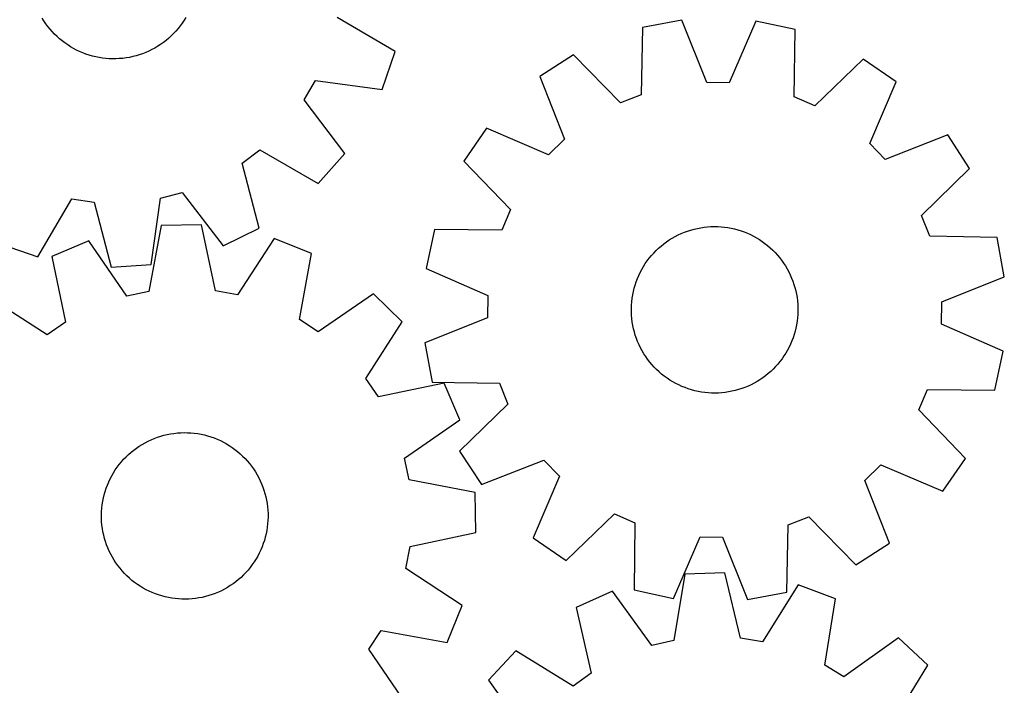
# Model space of a CAD drawing. Header units: millimetres. Extents: x 7 to 1243, y 7 to 1232.
# Tile 14 of 20: x 959 to 1242, y 355 to 547. Entities that reach past the tile are written whole.
import ezdxf

# ---------------------------------------------------------------- set-up
doc = ezdxf.new("R2010")
doc.units = ezdxf.units.MM
doc.layers.add('CUT', color=7, linetype='CONTINUOUS', true_color=0x000000)

msp = doc.modelspace()

# ---------------------------------------------------------------- linework, layer by layer
at = {"layer": 'CUT'}
for p, q in [((965.770151, 546.274327), (965.253996, 547.10636)), ((966.319813, 545.464039), (965.770151, 546.274327)), ((966.902069, 544.676845), (966.319813, 545.464039)), ((1005.032271, 544.846607), (1004.425208, 544.078382)), ((1005.607494, 545.638954), (1005.032271, 544.846607)), ((1006.14992, 546.454104), (1005.607494, 545.638954)), ((1006.658646, 547.2907), (1006.14992, 546.454104)), ((1066.990633, 537.41512), (1050.297945, 547.253646)), ((1149.527558, 546.468086), (1138.181717, 544.380662)), ((1156.746022, 528.486534), (1149.527558, 546.468086)), ((1170.908549, 546.160119), (1163.175183, 528.39393)), ((1182.189563, 543.746782), (1170.908549, 546.160119)), ((967.515948, 543.914056), (966.902069, 544.676845)), ((968.16043, 543.176941), (967.515948, 543.914056)), ((968.834441, 542.466727), (968.16043, 543.176941)), ((969.53686, 541.784596), (968.834441, 542.466727)), ((1002.423337, 541.931012), (1001.699522, 541.271629)), ((1003.119654, 542.619371), (1002.423337, 541.931012)), ((1003.787315, 543.335558), (1003.119654, 542.619371)), ((1004.425208, 544.078382), (1003.787315, 543.335558)), ((1138.181717, 544.380662), (1137.835844, 525.007412)), ((1181.977311, 524.371608), (1182.189563, 543.746782)), ((970.266518, 541.131684), (969.53686, 541.784596)), ((971.0222, 540.509076), (970.266518, 541.131684)), ((971.802648, 539.91781), (971.0222, 540.509076)), ((972.606564, 539.358869), (971.802648, 539.91781)), ((973.432609, 538.833184), (972.606564, 539.358869)), ((999.375354, 539.478048), (998.554023, 538.945029)), ((1000.174261, 540.044125), (999.375354, 539.478048)), ((1000.949414, 540.642317), (1000.174261, 540.044125)), ((1001.699522, 541.271629), (1000.949414, 540.642317)), ((974.279408, 538.34163), (973.432609, 538.833184)), ((975.145553, 537.885024), (974.279408, 538.34163)), ((976.029601, 537.464127), (975.145553, 537.885024)), ((976.930081, 537.07964), (976.029601, 537.464127)), ((977.845494, 536.732202), (976.930081, 537.07964)), ((978.774318, 536.422391), (977.845494, 536.732202)), ((979.715005, 536.150724), (978.774318, 536.422391)), ((992.295761, 536.206735), (991.346889, 535.965205)), ((993.233991, 536.486768), (992.295761, 536.206735)), ((994.160019, 536.804837), (993.233991, 536.486768)), ((995.072303, 537.160412), (994.160019, 536.804837)), ((995.969324, 537.552902), (995.072303, 537.160412)), ((996.849589, 537.981654), (995.969324, 537.552902)), ((997.711634, 538.445954), (996.849589, 537.981654)), ((998.554023, 538.945029), (997.711634, 538.445954)), ((1063.22201, 526.511774), (1066.990633, 537.41512)), ((1118.310403, 536.483036), (1108.627035, 530.212641)), ((1131.860635, 522.632634), (1118.310403, 536.483036)), ((980.66599, 535.917652), (979.715005, 536.150724)), ((981.62569, 535.723563), (980.66599, 535.917652)), ((982.592508, 535.568781), (981.62569, 535.723563)), ((983.564835, 535.453562), (982.592508, 535.568781)), ((984.541053, 535.378099), (983.564835, 535.453562)), ((985.519536, 535.342518), (984.541053, 535.378099)), ((986.498656, 535.346877), (985.519536, 535.342518)), ((987.476783, 535.39117), (986.498656, 535.346877)), ((988.45229, 535.475322), (987.476783, 535.39117)), ((989.423553, 535.599193), (988.45229, 535.475322)), ((990.388955, 535.762578), (989.423553, 535.599193)), ((991.346889, 535.965205), (990.388955, 535.762578)), ((1201.825169, 535.280106), (1187.881644, 521.825719)), ((1211.323922, 528.733416), (1201.825169, 535.280106)), ((1040.771073, 523.530465), (1044.016761, 529.080979)), ((1044.016761, 529.080979), (1063.22201, 526.511774)), ((1108.627035, 530.212641), (1115.721311, 512.181733)), ((1163.175183, 528.39393), (1156.746022, 528.486534)), ((1203.713269, 510.914315), (1211.323922, 528.733416)), ((1137.835844, 525.007412), (1131.860635, 522.632634)), ((1052.428064, 508.052837), (1040.771073, 523.530465)), ((1187.881644, 521.825719), (1181.977311, 524.371608)), ((1093.290625, 515.311763), (1086.743935, 505.81301)), ((1111.109727, 507.70111), (1093.290625, 515.311763)), ((1115.721311, 512.181733), (1111.109727, 507.70111)), ((1208.193892, 506.30273), (1203.713269, 510.914315)), ((1226.2248, 513.397007), (1208.193892, 506.30273)), ((1232.495194, 503.713639), (1226.2248, 513.397007)), ((1022.890922, 505.25888), (1028.013636, 509.144815)), ((1028.013636, 509.144815), (1044.773781, 499.421649)), ((1044.773781, 499.421649), (1052.428064, 508.052837)), ((1027.737546, 486.498479), (1022.890922, 505.25888)), ((1086.743935, 505.81301), (1100.198322, 491.869485)), ((1218.644793, 490.163406), (1232.495194, 503.713639)), ((999.379584, 495.220574), (1005.599438, 496.850332)), ((1005.599438, 496.850332), (1017.362898, 481.453468)), ((963.977921, 478.251101), (973.816447, 494.943788)), ((973.816447, 494.943788), (980.186524, 494.069253)), ((980.186524, 494.069253), (985.162419, 475.342724)), ((996.677986, 476.033501), (999.379584, 495.220574)), ((1100.198322, 491.869485), (1097.652434, 485.965152)), ((1221.019571, 484.188198), (1218.644793, 490.163406)), ((999.583247, 487.332858), (995.960038, 468.29829)), ((1011.118725, 487.467821), (999.583247, 487.332858)), ((1015.186283, 468.523234), (1011.118725, 487.467821)), ((1017.362898, 481.453468), (1027.737546, 486.498479)), ((1078.27726, 486.177404), (1075.863923, 474.89639)), ((1097.652434, 485.965152), (1078.27726, 486.177404)), ((1149.405633, 484.996859), (1150.310611, 485.370637)), ((1150.310611, 485.370637), (1151.230082, 485.707192)), ((1151.230082, 485.707192), (1152.162515, 486.005962)), ((1152.162515, 486.005962), (1153.106358, 486.266451)), ((1153.106358, 486.266451), (1154.060041, 486.488225)), ((1154.060041, 486.488225), (1155.021977, 486.670915)), ((1155.021977, 486.670915), (1155.990563, 486.814218)), ((1155.990563, 486.814218), (1156.964188, 486.917893)), ((1156.964188, 486.917893), (1157.941232, 486.98177)), ((1157.941232, 486.98177), (1158.920069, 487.005741)), ((1158.920069, 487.005741), (1159.899068, 486.989767)), ((1159.899068, 486.989767), (1160.876601, 486.933874)), ((1160.876601, 486.933874), (1161.851041, 486.838156)), ((1161.851041, 486.838156), (1162.820766, 486.702771)), ((1162.820766, 486.702771), (1163.784162, 486.527945)), ((1163.784162, 486.527945), (1164.739625, 486.313969)), ((1164.739625, 486.313969), (1165.685565, 486.061199)), ((1165.685565, 486.061199), (1166.620407, 485.770056)), ((1166.620407, 485.770056), (1167.542597, 485.441025)), ((1167.542597, 485.441025), (1168.450598, 485.074652)), ((978.661151, 482.916131), (968.055407, 478.377006)), ((989.668864, 466.970202), (978.661151, 482.916131)), ((1032.13843, 483.541805), (1021.506808, 467.3427)), ((1042.847471, 479.252058), (1032.13843, 483.541805)), ((1144.362462, 482.011527), (1145.14987, 482.593493)), ((1145.14987, 482.593493), (1145.96036, 483.142858)), ((1145.96036, 483.142858), (1146.792583, 483.658707)), ((1146.792583, 483.658707), (1147.645154, 484.140181)), ((1147.645154, 484.140181), (1148.516654, 484.586479)), ((1148.516654, 484.586479), (1149.405633, 484.996859)), ((1168.450598, 485.074652), (1169.3429, 484.671548)), ((1169.3429, 484.671548), (1170.218017, 484.232384)), ((1170.218017, 484.232384), (1171.074493, 483.757891)), ((1171.074493, 483.757891), (1171.910902, 483.248858)), ((1171.910902, 483.248858), (1172.725853, 482.706132)), ((1172.725853, 482.706132), (1173.517988, 482.130618)), ((1240.392821, 483.842325), (1221.019571, 484.188198)), ((1242.480245, 472.496483), (1240.392821, 483.842325)), ((953.074575, 482.019724), (963.977921, 478.251101)), ((1141.469246, 479.377798), (1142.151635, 480.079966)), ((1142.151635, 480.079966), (1142.862096, 480.753717)), ((1142.862096, 480.753717), (1143.599448, 481.397928)), ((1143.599448, 481.397928), (1144.362462, 482.011527)), ((1173.517988, 482.130618), (1174.28599, 481.523272)), ((1174.28599, 481.523272), (1175.02858, 480.885107)), ((1175.02858, 480.885107), (1175.744522, 480.217183)), ((1175.744522, 480.217183), (1176.432624, 479.520612)), ((1176.432624, 479.520612), (1177.091742, 478.796555)), ((968.055407, 478.377006), (971.992211, 459.404816)), ((1039.355624, 460.192954), (1042.847471, 479.252058)), ((1139.04239, 476.308987), (1139.601627, 477.112697)), ((1139.601627, 477.112697), (1140.19318, 477.892928)), ((1140.19318, 477.892928), (1140.816065, 478.648381)), ((1140.816065, 478.648381), (1141.469246, 479.377798)), ((1177.091742, 478.796555), (1177.720778, 478.046216)), ((1177.720778, 478.046216), (1178.318685, 477.270844)), ((1178.318685, 477.270844), (1178.884468, 476.471729)), ((985.162419, 475.342724), (996.677986, 476.033501)), ((1075.863923, 474.89639), (1093.630112, 467.163024)), ((1137.567612, 473.770539), (1138.024536, 474.636516)), ((1138.024536, 474.636516), (1138.516402, 475.483135)), ((1138.516402, 475.483135), (1139.04239, 476.308987)), ((1178.884468, 476.471729), (1179.417186, 475.650202)), ((1179.417186, 475.650202), (1179.915951, 474.807629)), ((1179.915951, 474.807629), (1180.379934, 473.945414)), ((1180.379934, 473.945414), (1180.808362, 473.064991)), ((1136.103646, 470.142312), (1136.413798, 471.071021)), ((1136.413798, 471.071021), (1136.761572, 471.986307)), ((1136.761572, 471.986307), (1137.146391, 472.886646)), ((1137.146391, 472.886646), (1137.567612, 473.770539)), ((1180.808362, 473.064991), (1181.200523, 472.167826)), ((1181.200523, 472.167826), (1181.555763, 471.255412)), ((1181.555763, 471.255412), (1181.873491, 470.329267)), ((1224.498693, 465.27802), (1242.480245, 472.496483)), ((995.960038, 468.29829), (989.668864, 466.970202)), ((1021.506808, 467.3427), (1015.186283, 468.523234)), ((1135.40377, 467.291197), (1135.598212, 468.250825)), ((1135.598212, 468.250825), (1135.831633, 469.201725)), ((1135.831633, 469.201725), (1136.103646, 470.142312)), ((1181.873491, 470.329267), (1182.153179, 469.390934)), ((1182.153179, 469.390934), (1182.394361, 468.441973)), ((1182.394361, 468.441973), (1182.596635, 467.483964)), ((966.688162, 455.770294), (950.416118, 466.289942)), ((1060.764725, 467.580999), (1044.743257, 456.683523)), ((1069.016972, 459.519618), (1060.764725, 467.580999)), ((1093.630112, 467.163024), (1093.537507, 460.733863)), ((1135.057235, 464.375961), (1135.133057, 465.352151)), ((1135.133057, 465.352151), (1135.248633, 466.324435)), ((1135.248633, 466.324435), (1135.40377, 467.291197)), ((1182.596635, 467.483964), (1182.759665, 466.518503)), ((1182.759665, 466.518503), (1182.88318, 465.547195)), ((1182.88318, 465.547195), (1182.966974, 464.571657)), ((1135.021294, 463.397491), (1135.057235, 464.375961)), ((1135.025294, 462.418369), (1135.021294, 463.397491)), ((1182.966974, 464.571657), (1183.010907, 463.593513)), ((1183.014906, 462.614392), (1182.978965, 461.635922)), ((1183.010907, 463.593513), (1183.014906, 462.614392)), ((1224.406089, 458.848859), (1224.498693, 465.27802)), ((1044.743257, 456.683523), (1039.355624, 460.192954)), ((1093.537507, 460.733863), (1075.555955, 453.515399)), ((1135.069227, 461.440226), (1135.025294, 462.418369)), ((1135.153021, 460.464688), (1135.069227, 461.440226)), ((1135.276535, 459.49338), (1135.153021, 460.464688)), ((1182.787568, 459.687447), (1182.63243, 458.720686)), ((1182.903144, 460.659732), (1182.787568, 459.687447)), ((1182.978965, 461.635922), (1182.903144, 460.659732)), ((971.992211, 459.404816), (966.688162, 455.770294)), ((1058.497324, 443.247574), (1069.016972, 459.519618)), ((1135.439565, 458.527918), (1135.276535, 459.49338)), ((1135.64184, 457.56991), (1135.439565, 458.527918)), ((1135.883021, 456.620949), (1135.64184, 457.56991)), ((1182.204568, 456.810158), (1181.932555, 455.869571)), ((1182.437989, 457.761057), (1182.204568, 456.810158)), ((1182.63243, 458.720686), (1182.437989, 457.761057)), ((1242.172278, 451.115492), (1224.406089, 458.848859)), ((1136.162709, 455.682615), (1135.883021, 456.620949)), ((1136.480438, 454.756471), (1136.162709, 455.682615)), ((1136.835678, 453.844057), (1136.480438, 454.756471)), ((1181.274628, 454.025576), (1180.88981, 453.125237)), ((1181.622403, 454.940861), (1181.274628, 454.025576)), ((1181.932555, 455.869571), (1181.622403, 454.940861)), ((1075.555955, 453.515399), (1077.64338, 442.169558)), ((1137.227838, 452.946892), (1136.835678, 453.844057)), ((1137.656267, 452.066469), (1137.227838, 452.946892)), ((1138.12025, 451.204254), (1137.656267, 452.066469)), ((1138.619015, 450.361681), (1138.12025, 451.204254)), ((1180.011664, 451.375367), (1179.519799, 450.528748)), ((1180.468588, 452.241343), (1180.011664, 451.375367)), ((1180.88981, 453.125237), (1180.468588, 452.241343)), ((1239.758941, 439.834479), (1242.172278, 451.115492)), ((1139.151733, 449.540154), (1138.619015, 450.361681)), ((1139.717516, 448.741039), (1139.151733, 449.540154)), ((1140.315423, 447.965667), (1139.717516, 448.741039)), ((1178.434574, 448.899186), (1177.843021, 448.118955)), ((1178.99381, 449.702896), (1178.434574, 448.899186)), ((1179.519799, 450.528748), (1178.99381, 449.702896)), ((1140.944459, 447.215328), (1140.315423, 447.965667)), ((1141.603577, 446.49127), (1140.944459, 447.215328)), ((1142.291679, 445.7947), (1141.603577, 446.49127)), ((1143.007621, 445.126776), (1142.291679, 445.7947)), ((1175.884566, 445.931916), (1175.174104, 445.258166)), ((1176.566955, 446.634085), (1175.884566, 445.931916)), ((1177.220136, 447.363502), (1176.566955, 446.634085)), ((1177.843021, 448.118955), (1177.220136, 447.363502)), ((1062.131846, 437.943524), (1058.497324, 443.247574)), ((1143.750211, 444.48861), (1143.007621, 445.126776)), ((1144.518212, 443.881265), (1143.750211, 444.48861)), ((1145.310348, 443.30575), (1144.518212, 443.881265)), ((1146.125298, 442.763025), (1145.310348, 443.30575)), ((1146.961708, 442.253992), (1146.125298, 442.763025)), ((1172.075841, 442.869025), (1171.243618, 442.353176)), ((1172.886331, 443.41839), (1172.075841, 442.869025)), ((1173.673738, 444.000356), (1172.886331, 443.41839)), ((1174.436753, 444.613955), (1173.673738, 444.000356)), ((1175.174104, 445.258166), (1174.436753, 444.613955)), ((1081.104036, 441.880329), (1062.131846, 437.943524)), ((1077.64338, 442.169558), (1097.016629, 441.823685)), ((1085.643162, 431.274585), (1081.104036, 441.880329)), ((1097.016629, 441.823685), (1099.391407, 435.848476)), ((1147.818184, 441.779499), (1146.961708, 442.253992)), ((1148.693301, 441.340335), (1147.818184, 441.779499)), ((1149.585603, 440.937231), (1148.693301, 441.340335)), ((1150.493604, 440.570858), (1149.585603, 440.937231)), ((1151.415793, 440.241826), (1150.493604, 440.570858)), ((1152.350636, 439.950683), (1151.415793, 440.241826)), ((1153.296576, 439.697914), (1152.350636, 439.950683)), ((1165.873686, 440.005921), (1164.929842, 439.745432)), ((1166.806119, 440.304691), (1165.873686, 440.005921)), ((1167.72559, 440.641245), (1166.806119, 440.304691)), ((1168.630568, 441.015023), (1167.72559, 440.641245)), ((1169.519547, 441.425403), (1168.630568, 441.015023)), ((1170.391047, 441.871702), (1169.519547, 441.425403)), ((1171.243618, 442.353176), (1170.391047, 441.871702)), ((1217.837878, 434.142398), (1220.383767, 440.04673)), ((1220.383767, 440.04673), (1239.758941, 439.834479)), ((1154.252039, 439.483938), (1153.296576, 439.697914)), ((1155.215435, 439.309112), (1154.252039, 439.483938)), ((1156.185159, 439.173727), (1155.215435, 439.309112)), ((1157.159599, 439.078008), (1156.185159, 439.173727)), ((1158.137132, 439.022116), (1157.159599, 439.078008)), ((1159.116132, 439.006142), (1158.137132, 439.022116)), ((1160.094968, 439.030113), (1159.116132, 439.006142)), ((1161.072012, 439.093989), (1160.094968, 439.030113)), ((1162.045638, 439.197665), (1161.072012, 439.093989)), ((1163.014224, 439.340967), (1162.045638, 439.197665)), ((1163.976159, 439.523658), (1163.014224, 439.340967)), ((1164.929842, 439.745432), (1163.976159, 439.523658)), ((1099.391407, 435.848476), (1085.541006, 422.298244)), ((1231.292265, 420.198873), (1217.837878, 434.142398)), ((1069.697232, 420.266872), (1085.643162, 431.274585)), ((995.761964, 425.151682), (996.649645, 425.564862)), ((996.649645, 425.564862), (997.553441, 425.94149)), ((997.553441, 425.94149), (998.471846, 426.280941)), ((998.471846, 426.280941), (999.403333, 426.582649)), ((999.403333, 426.582649), (1000.34635, 426.846112)), ((1000.34635, 426.846112), (1001.29933, 427.070891)), ((1001.29933, 427.070891), (1002.260684, 427.256613)), ((1002.260684, 427.256613), (1003.228814, 427.402967)), ((1003.228814, 427.402967), (1004.202108, 427.509712)), ((1004.202108, 427.509712), (1005.178946, 427.576668)), ((1005.178946, 427.576668), (1006.157702, 427.603724)), ((1006.157702, 427.603724), (1007.136747, 427.590836)), ((1007.136747, 427.590836), (1008.114451, 427.538025)), ((1008.114451, 427.538025), (1009.089188, 427.445378)), ((1009.089188, 427.445378), (1010.059335, 427.313051)), ((1010.059335, 427.313051), (1011.023277, 427.141263)), ((1011.023277, 427.141263), (1011.979409, 426.930299)), ((1011.979409, 426.930299), (1012.926141, 426.680513)), ((1012.926141, 426.680513), (1013.861897, 426.392318)), ((1013.861897, 426.392318), (1014.785119, 426.066195)), ((1014.785119, 426.066195), (1015.694271, 425.702686)), ((1015.694271, 425.702686), (1016.587839, 425.302397)), ((991.61591, 422.563647), (992.401479, 423.148093)), ((992.401479, 423.148093), (993.210233, 423.700009)), ((993.210233, 423.700009), (994.040826, 424.218479)), ((994.040826, 424.218479), (994.891875, 424.702638)), ((994.891875, 424.702638), (995.761964, 425.151682)), ((1016.587839, 425.302397), (1017.464336, 424.865993)), ((1017.464336, 424.865993), (1018.322303, 424.394202)), ((1018.322303, 424.394202), (1019.160313, 423.887808)), ((1019.160313, 423.887808), (1019.97697, 423.347654)), ((1019.97697, 423.347654), (1020.770916, 422.774639)), ((1020.770916, 422.774639), (1021.540828, 422.169718)), ((988.080131, 419.189339), (988.731009, 419.920812)), ((988.731009, 419.920812), (989.411182, 420.625128)), ((989.411182, 420.625128), (990.119516, 421.301114)), ((990.119516, 421.301114), (990.854833, 421.947646)), ((990.854833, 421.947646), (991.61591, 422.563647)), ((1021.540828, 422.169718), (1022.285426, 421.533896)), ((1022.285426, 421.533896), (1023.003469, 420.868232)), ((1023.003469, 420.868232), (1023.693764, 420.173834)), ((1023.693764, 420.173834), (1024.355161, 419.451858)), ((1071.025321, 413.975698), (1069.697232, 420.266872)), ((1085.541006, 422.298244), (1091.811401, 412.614876)), ((1224.745575, 410.700119), (1231.292265, 420.198873)), ((986.313839, 416.844366), (986.87054, 417.649835)), ((986.87054, 417.649835), (987.45963, 418.431927)), ((987.45963, 418.431927), (988.080131, 419.189339)), ((1024.355161, 419.451858), (1024.986559, 418.703505)), ((1024.986559, 418.703505), (1025.586907, 417.930022)), ((1025.586907, 417.930022), (1026.155206, 417.132694)), ((1026.155206, 417.132694), (1026.690511, 416.31285)), ((1091.811401, 412.614876), (1109.842309, 419.709152)), ((1109.842309, 419.709152), (1114.322931, 415.097568)), ((1202.314889, 413.83015), (1206.926474, 418.310772)), ((1206.926474, 418.310772), (1224.745575, 410.700119)), ((984.428637, 413.416066), (984.84707, 414.301283)), ((984.84707, 414.301283), (985.301262, 415.168695)), ((985.301262, 415.168695), (985.790457, 416.01686)), ((985.790457, 416.01686), (986.313839, 416.844366)), ((1026.690511, 416.31285), (1027.19193, 415.471854)), ((1027.19193, 415.471854), (1027.658628, 414.611106)), ((1027.658628, 414.611106), (1028.089829, 413.732038)), ((1114.322931, 415.097568), (1106.712278, 397.278466)), ((983.394548, 410.668459), (983.701771, 411.598141)), ((983.701771, 411.598141), (984.046658, 412.514518)), ((984.046658, 412.514518), (984.428637, 413.416066)), ((1028.089829, 413.732038), (1028.484816, 412.836113)), ((1028.484816, 412.836113), (1028.84293, 411.924823)), ((1028.84293, 411.924823), (1029.163576, 410.999685)), ((1090.059889, 410.352488), (1071.025321, 413.975698)), ((1209.409166, 395.799242), (1202.314889, 413.83015)), ((982.703662, 407.815151), (982.895078, 408.775388)), ((982.895078, 408.775388), (983.125501, 409.727019)), ((983.125501, 409.727019), (983.394548, 410.668459)), ((1029.163576, 410.999685), (1029.446221, 410.062238)), ((1029.446221, 410.062238), (1029.690392, 409.114042)), ((1029.690392, 409.114042), (1029.895685, 408.156676)), ((1090.194851, 398.81701), (1090.059889, 410.352488)), ((982.366319, 404.898838), (982.439063, 405.875262)), ((982.439063, 405.875262), (982.551573, 406.847906)), ((982.551573, 406.847906), (982.703662, 407.815151)), ((1029.895685, 408.156676), (1030.061758, 407.191733)), ((1030.061758, 407.191733), (1030.188334, 406.220819)), ((1030.188334, 406.220819), (1030.275202, 405.24555)), ((982.333462, 403.92026), (982.366319, 404.898838)), ((982.340548, 402.941155), (982.333462, 403.92026)), ((982.387564, 401.963155), (982.340548, 402.941155)), ((1030.275202, 405.24555), (1030.322218, 404.26755)), ((1030.329304, 403.288446), (1030.296447, 402.309867)), ((1030.322218, 404.26755), (1030.329304, 403.288446)), ((1116.211032, 390.731777), (1130.154557, 404.186164)), ((1130.154557, 404.186164), (1136.058889, 401.640275)), ((1180.200357, 401.00447), (1186.175565, 403.379249)), ((1186.175565, 403.379249), (1199.725798, 389.528847)), ((982.474432, 400.987886), (982.387564, 401.963155)), ((982.601008, 400.016972), (982.474432, 400.987886)), ((1030.111193, 400.360799), (1029.959103, 399.393554)), ((1030.223703, 401.333443), (1030.111193, 400.360799)), ((1030.296447, 402.309867), (1030.223703, 401.333443)), ((1136.058889, 401.640275), (1135.846638, 382.265101)), ((1179.854484, 381.631221), (1180.200357, 401.00447)), ((982.76708, 399.052029), (982.601008, 400.016972)), ((982.972373, 398.094663), (982.76708, 399.052029)), ((983.216545, 397.146467), (982.972373, 398.094663)), ((1029.537265, 397.481686), (1029.268218, 396.540246)), ((1029.767688, 398.433317), (1029.537265, 397.481686)), ((1029.959103, 399.393554), (1029.767688, 398.433317)), ((1071.250264, 394.749452), (1090.194851, 398.81701)), ((1106.712278, 397.278466), (1116.211032, 390.731777)), ((1147.127651, 379.851764), (1154.861018, 397.617953)), ((1154.861018, 397.617953), (1161.290179, 397.525348)), ((1161.290179, 397.525348), (1168.508642, 379.543797)), ((983.499189, 396.20902), (983.216545, 397.146467)), ((983.819836, 395.283882), (983.499189, 396.20902)), ((984.17795, 394.372592), (983.819836, 395.283882)), ((984.572937, 393.476667), (984.17795, 394.372592)), ((1028.616107, 394.694187), (1028.234129, 393.792639)), ((1028.960995, 395.610564), (1028.616107, 394.694187)), ((1029.268218, 396.540246), (1028.960995, 395.610564)), ((1070.06973, 388.428928), (1071.250264, 394.749452)), ((1199.725798, 389.528847), (1209.409166, 395.799242)), ((985.004138, 392.597599), (984.572937, 393.476667)), ((985.470836, 391.736851), (985.004138, 392.597599)), ((985.972255, 390.895855), (985.470836, 391.736851)), ((1027.361504, 392.04001), (1026.872309, 391.191845)), ((1027.815696, 392.907423), (1027.361504, 392.04001)), ((1028.234129, 393.792639), (1027.815696, 392.907423)), ((986.50756, 390.076011), (985.972255, 390.895855)), ((987.075859, 389.278683), (986.50756, 390.076011)), ((987.676207, 388.5052), (987.075859, 389.278683)), ((1025.203136, 388.776779), (1024.582635, 388.019366)), ((1025.792226, 389.55887), (1025.203136, 388.776779)), ((1026.348926, 390.364339), (1025.792226, 389.55887)), ((1026.872309, 391.191845), (1026.348926, 390.364339)), ((988.307605, 387.756847), (987.676207, 388.5052)), ((988.969002, 387.034871), (988.307605, 387.756847)), ((989.659297, 386.340473), (988.969002, 387.034871)), ((990.37734, 385.674809), (989.659297, 386.340473)), ((1022.54325, 385.907591), (1021.807932, 385.261059)), ((1023.251584, 386.583577), (1022.54325, 385.907591)), ((1023.931757, 387.287893), (1023.251584, 386.583577)), ((1024.582635, 388.019366), (1023.931757, 387.287893)), ((1086.268835, 377.797305), (1070.06973, 388.428928)), ((1150.417445, 386.837811), (1147.218547, 367.727357)), ((1161.947067, 387.229342), (1150.417445, 386.837811)), ((1166.435032, 368.379923), (1161.947067, 387.229342)), ((991.121938, 385.038987), (990.37734, 385.674809)), ((991.89185, 384.434066), (991.121938, 385.038987)), ((992.685796, 383.861051), (991.89185, 384.434066)), ((993.502453, 383.320897), (992.685796, 383.861051)), ((994.340463, 382.814503), (993.502453, 383.320897)), ((1019.452533, 383.508696), (1018.62194, 382.990226)), ((1020.261287, 384.060612), (1019.452533, 383.508696)), ((1021.046856, 384.645058), (1020.261287, 384.060612)), ((1021.807932, 385.261059), (1021.046856, 384.645058)), ((1183.048903, 383.771871), (1172.780253, 367.340278)), ((1193.850717, 379.721403), (1183.048903, 383.771871)), ((995.19843, 382.342712), (994.340463, 382.814503)), ((996.074927, 381.906308), (995.19843, 382.342712)), ((996.968495, 381.506019), (996.074927, 381.906308)), ((997.877647, 381.142511), (996.968495, 381.506019)), ((998.800869, 380.816387), (997.877647, 381.142511)), ((999.736625, 380.528193), (998.800869, 380.816387)), ((1000.683357, 380.278406), (999.736625, 380.528193)), ((1001.639489, 380.067442), (1000.683357, 380.278406)), ((1012.316415, 380.362593), (1011.363436, 380.137814)), ((1013.259433, 380.626056), (1012.316415, 380.362593)), ((1014.19092, 380.927764), (1013.259433, 380.626056)), ((1015.109325, 381.267215), (1014.19092, 380.927764)), ((1016.01312, 381.643843), (1015.109325, 381.267215)), ((1016.900801, 382.057023), (1016.01312, 381.643843)), ((1017.770891, 382.506067), (1016.900801, 382.057023)), ((1018.62194, 382.990226), (1017.770891, 382.506067)), ((1129.598773, 381.956775), (1119.096624, 377.182853)), ((1140.958473, 366.259653), (1129.598773, 381.956775)), ((1135.846638, 382.265101), (1147.127651, 379.851764)), ((1168.508642, 379.543797), (1179.854484, 381.631221)), ((1002.603431, 379.895654), (1001.639489, 380.067442)), ((1003.573578, 379.763327), (1002.603431, 379.895654)), ((1004.548315, 379.67068), (1003.573578, 379.763327)), ((1005.526019, 379.617869), (1004.548315, 379.67068)), ((1006.505064, 379.604981), (1005.526019, 379.617869)), ((1007.48382, 379.632037), (1006.505064, 379.604981)), ((1008.460658, 379.698994), (1007.48382, 379.632037)), ((1009.433952, 379.805738), (1008.460658, 379.698994)), ((1010.402082, 379.952092), (1009.433952, 379.805738)), ((1011.363436, 380.137814), (1010.402082, 379.952092)), ((1081.979088, 367.088265), (1086.268835, 377.797305)), ((1190.783696, 360.589341), (1193.850717, 379.721403)), ((1119.096624, 377.182853), (1123.454482, 358.30293)), ((1059.410554, 365.192479), (1062.919985, 370.580111)), ((1062.919985, 370.580111), (1081.979088, 367.088265)), ((1147.218547, 367.727357), (1140.958473, 366.259653)), ((1172.780253, 367.340278), (1166.435032, 368.379923)), ((1212.023155, 368.451793), (1196.24806, 357.200623)), ((1220.452682, 360.575973), (1212.023155, 368.451793)), ((1070.30803, 349.171011), (1059.410554, 365.192479)), ((1101.730571, 364.706402), (1093.854752, 356.276875)), ((1118.232594, 354.551321), (1101.730571, 364.706402)), ((1196.24806, 357.200623), (1190.783696, 360.589341)), ((1210.297601, 344.073951), (1220.452682, 360.575973)), ((1123.454482, 358.30293), (1118.232594, 354.551321)), ((1093.854752, 356.276875), (1105.105922, 340.501781))]:
    msp.add_line(p, q, dxfattribs=at)

doc.saveas('drawing.dxf')
